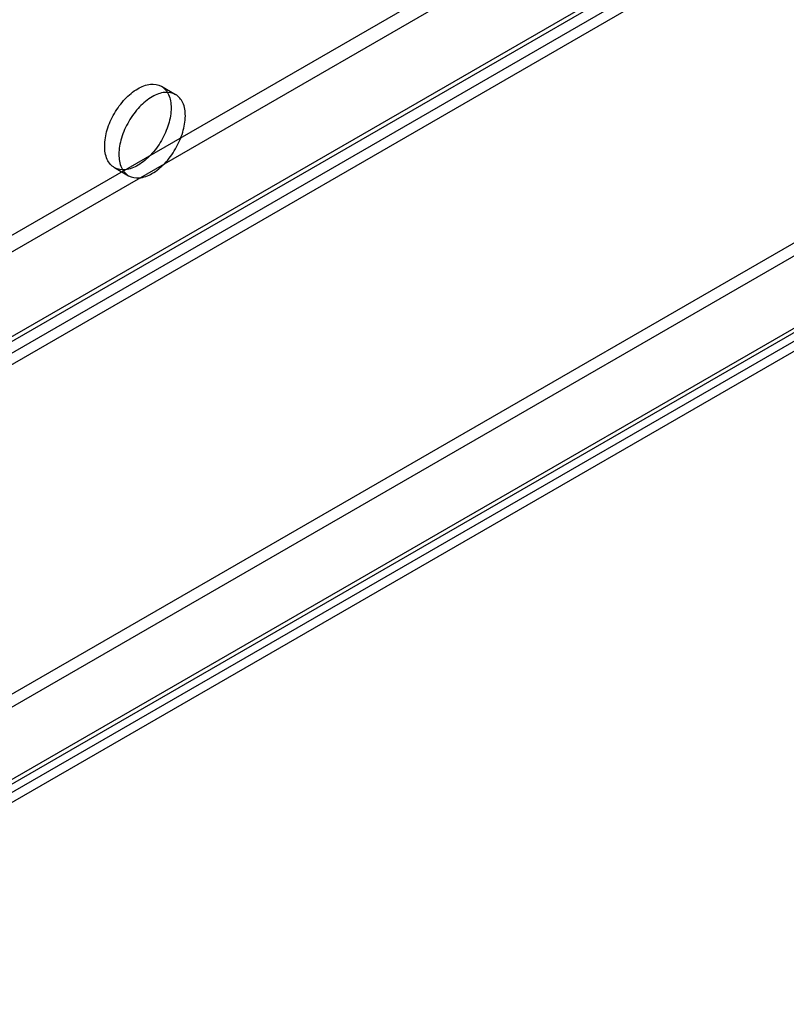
# Model space of a CAD drawing. Header units: millimetres. Extents: x 188 to 1028, y 131 to 1566.
# Tile 54 of 256: x 674 to 731, y 147 to 220. Entities that reach past the tile are written whole.
import ezdxf

# ---------------------------------------------------------------- set-up
doc = ezdxf.new("R2010")
doc.units = ezdxf.units.MM
doc.header["$LTSCALE"] = 110.325218
doc.layers.get('0').update_dxf_attribs({"linetype": 'CONTINUOUS'})

msp = doc.modelspace()

# ---------------------------------------------------------------- linework, layer by layer
at = {"color": 7, "linetype": 'CONTINUOUS'}
for p, q in [((623.702, 175.558), (937.797, 356.9)), ((623.702, 174.333), (937.797, 355.676)), ((630.243, 171.782), (945.045, 353.532)), ((946.106, 352.92), (630.243, 170.557)), ((630.743, 171.732), (944.838, 353.075)), ((631.493, 170.433), (945.588, 351.776)), ((993.871, 348.695), (645.269, 147.43)), ((994.72, 348.205), (645.976, 146.859)), ((968.719, 340.542), (657.976, 161.136)), ((968.719, 339.562), (657.976, 160.156)), ((977.542, 338.929), (661.184, 156.281)), ((978.142, 337.89), (661.784, 155.241)), ((684.46, 215.311), (685.52, 214.699)), ((680.96, 209.249), (682.021, 208.637))]:
    msp.add_line(p, q, dxfattribs=at)
for points, knots in [([(680.235, 210.851), (680.235, 211.259), (680.388, 212.115), (680.917, 213.313), (681.69, 214.371), (682.606, 215.143), (683.566, 215.541), (684.503, 215.41), (685.102, 214.672), (685.185, 214.046), (685.185, 213.709)], [0, 0, 0, 0, 0.139572, 0.292523, 0.444821, 0.583636, 0.698028, 0.791055, 0.884598, 1, 1, 1, 1]), ([(686.245, 213.097), (686.245, 213.432), (686.163, 214.054), (685.574, 214.79), (684.645, 214.932), (683.686, 214.543), (682.767, 213.776), (681.987, 212.717), (681.451, 211.512), (681.296, 210.649), (681.296, 210.239)], [0, 0, 0, 0, 0.114864, 0.207597, 0.299913, 0.413869, 0.552143, 0.705066, 0.859645, 1, 1, 1, 1]), ([(685.185, 213.709), (685.185, 213.301), (685.032, 212.445), (684.502, 211.247), (683.73, 210.189), (682.814, 209.417), (681.854, 209.019), (680.917, 209.15), (680.317, 209.888), (680.235, 210.514), (680.235, 210.851)], [0, 0, 0, 0, 0.139572, 0.292523, 0.444821, 0.583636, 0.698028, 0.791055, 0.884598, 1, 1, 1, 1]), ([(681.296, 210.239), (681.296, 209.903), (681.378, 209.281), (681.967, 208.546), (682.896, 208.403), (683.855, 208.793), (684.774, 209.559), (685.554, 210.618), (686.09, 211.823), (686.245, 212.686), (686.245, 213.097)], [0, 0, 0, 0, 0.114864, 0.207597, 0.299913, 0.413869, 0.552143, 0.705066, 0.859645, 1, 1, 1, 1])]:
    msp.add_open_spline(points, degree=3, knots=knots, dxfattribs=at)

doc.saveas('drawing.dxf')
